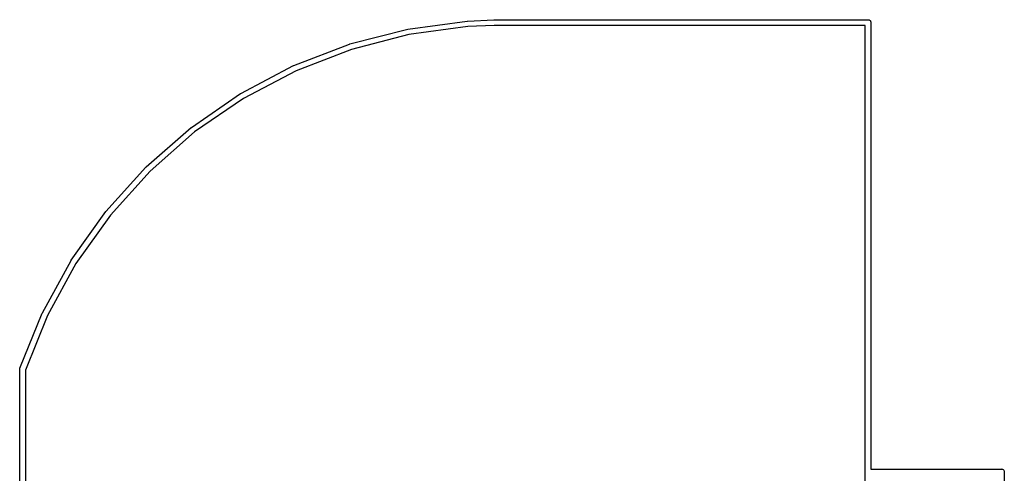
# Model space of a CAD drawing. Extents: x 2.6 to 14.6, y -8.5 to -1.5.
# Tile 109 of 109: x 13.7 to 14.6, y -2.2 to -1.8. Entities that reach past the tile are written whole.
import ezdxf

# ---------------------------------------------------------------- set-up
doc = ezdxf.new("R2010")
doc.units = 0
doc.header["$MEASUREMENT"] = 0
doc.layers.add('BLACK', color=7, linetype='CONTINUOUS')

msp = doc.modelspace()

# ---------------------------------------------------------------- linework, layer by layer
at = {"layer": 'BLACK', "linetype": 'CONTINUOUS'}
for p, q in [((14.0659, -1.79593), (14.1183, -1.78885)), ((14.1188, -1.79382), (14.0668, -1.80086)), ((14.1183, -1.78885), (14.1184, -1.78884)), ((14.1184, -1.78884), (14.1185, -1.78884)), ((14.1185, -1.78884), (14.142, -1.78766)), ((14.1423, -1.79266), (14.1188, -1.79382)), ((14.142, -1.78766), (14.1421, -1.78766)), ((14.1421, -1.78766), (14.4728, -1.78766)), ((14.4704, -1.79266), (14.1423, -1.79266)), ((14.4704, -2.18767), (14.4704, -1.79266)), ((14.4728, -1.78766), (14.4729, -1.78765)), ((14.4729, -1.78765), (14.473, -1.78766)), ((14.473, -1.78766), (14.4734, -1.78769)), ((14.4734, -1.78769), (14.4739, -1.78784)), ((14.4739, -1.78784), (14.4743, -1.78807)), ((14.4743, -1.78807), (14.4747, -1.78838)), ((14.4747, -1.78838), (14.475, -1.78876)), ((14.475, -1.78876), (14.4752, -1.7892)), ((14.4752, -1.7892), (14.4754, -1.78967)), ((14.4754, -1.78967), (14.4754, -1.79016)), ((14.4754, -1.79016), (14.4754, -1.79028)), ((14.4754, -1.79028), (14.4754, -2.1853)), ((14.0145, -1.80911), (14.0657, -1.79598)), ((14.0668, -1.80086), (14.0159, -1.81391)), ((14.0657, -1.79598), (14.0659, -1.79593)), ((14.0659, -1.79593), (14.0659, -1.79593)), ((14.0659, -1.79593), (14.0659, -1.79593)), ((13.965, -1.8282), (14.0143, -1.8092)), ((14.0143, -1.8092), (14.0145, -1.80912)), ((14.0145, -1.80912), (14.0145, -1.80911)), ((14.0145, -1.80911), (14.0145, -1.80911)), ((14.0159, -1.81391), (13.9669, -1.83281)), ((13.918, -1.85293), (13.9647, -1.82832)), ((13.9647, -1.82832), (13.965, -1.82821)), ((13.965, -1.82821), (13.965, -1.8282)), ((13.965, -1.8282), (13.965, -1.8282)), ((13.9669, -1.83281), (13.9205, -1.85729)), ((13.8743, -1.88298), (13.9178, -1.85309)), ((13.9178, -1.85309), (13.918, -1.85295)), ((13.918, -1.85294), (13.918, -1.85293)), ((13.918, -1.85295), (13.918, -1.85294)), ((13.9205, -1.85729), (13.8772, -1.88702)), ((13.8343, -1.91793), (13.8741, -1.88316)), ((13.8772, -1.88702), (13.8377, -1.9216)), ((13.8741, -1.88316), (13.8743, -1.883)), ((13.8741, -1.88316), (13.8741, -1.88316)), ((13.8741, -1.88316), (13.8741, -1.88316)), ((13.8743, -1.88299), (13.8743, -1.88298)), ((13.8743, -1.883), (13.8743, -1.88299)), ((13.7987, -1.9573), (13.8341, -1.91813)), ((13.8377, -1.9216), (13.8026, -1.96054)), ((13.8341, -1.91813), (13.8343, -1.91796)), ((13.8343, -1.91794), (13.8343, -1.91793)), ((13.8343, -1.91796), (13.8343, -1.91794)), ((13.768, -2.00055), (13.7986, -1.95753)), ((13.7986, -1.95753), (13.7987, -1.95733)), ((13.7987, -1.95731), (13.7987, -1.9573)), ((13.7987, -1.95733), (13.7987, -1.95731)), ((13.8026, -1.96054), (13.7721, -2.00333)), ((13.7425, -2.0471), (13.7678, -2.0008)), ((13.7721, -2.00333), (13.7469, -2.04937)), ((13.7678, -2.0008), (13.768, -2.00059)), ((13.768, -2.00057), (13.768, -2.00055)), ((13.768, -2.00059), (13.768, -2.00057)), ((13.7226, -2.09618), (13.7423, -2.04737)), ((13.7469, -2.04937), (13.7274, -2.09773)), ((13.7423, -2.04737), (13.7425, -2.04714)), ((13.7425, -2.04712), (13.7425, -2.0471)), ((13.7425, -2.04714), (13.7425, -2.04712)), ((13.7224, -2.09675), (13.7226, -2.09628)), ((13.7224, -2.09712), (13.7224, -2.09675)), ((13.7224, -2.41208), (13.7224, -2.09712)), ((13.7226, -2.09628), (13.7226, -2.09618)), ((13.7274, -2.09773), (13.7274, -3.4472)), ((14.4754, -2.1853), (14.5909, -2.1853)), ((14.5909, -2.1853), (14.591, -2.18528)), ((14.591, -2.18528), (14.5912, -2.1853)), ((14.5912, -2.1853), (14.5915, -2.18533)), ((14.5915, -2.18533), (14.592, -2.18547)), ((14.592, -2.18547), (14.5924, -2.18571)), ((14.5924, -2.18571), (14.5928, -2.18602)), ((14.5928, -2.18602), (14.5931, -2.1864)), ((14.5931, -2.1864), (14.5934, -2.18683)), ((14.4704, -2.1878), (14.4704, -2.18767)), ((14.4704, -2.18792), (14.4704, -2.1878)), ((14.4704, -3.3609), (14.4704, -2.18792)), ((14.5934, -2.18683), (14.5935, -2.18731)), ((14.5935, -2.18731), (14.5935, -2.1878)), ((14.5935, -2.1878), (14.5935, -2.18792)), ((14.5935, -2.18792), (14.5935, -3.3609))]:
    msp.add_line(p, q, dxfattribs=at)

doc.saveas('drawing.dxf')
